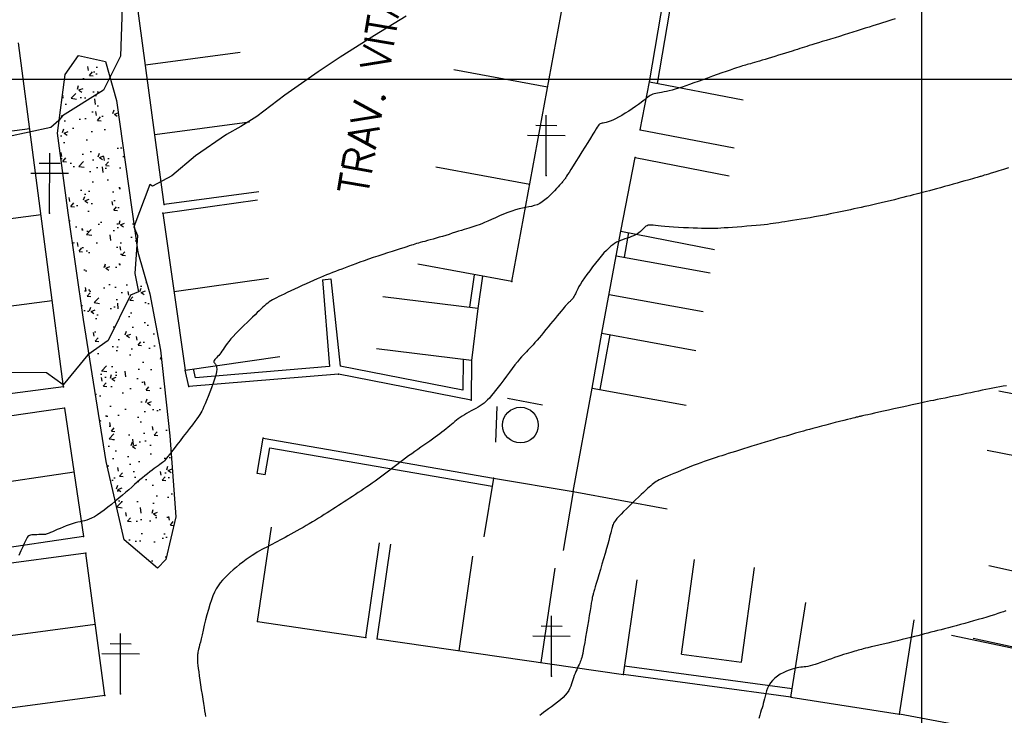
# Model space of a CAD drawing. Header units: millimetres. Extents: x 196436 to 199900, y 8705373 to 8708636.
# Tile 94 of 238: x 197724 to 197807, y 8706547 to 8706605. Entities that reach past the tile are written whole.
import ezdxf
from ezdxf.enums import TextEntityAlignment as Align

# ---------------------------------------------------------------- set-up
doc = ezdxf.new("R2010")
doc.units = ezdxf.units.MM
doc.header["$LTSCALE"] = 5
for name, color, linetype in [('$CURVAS1', 30, 'Continuous'), ('$CURVAS2', 40, 'Continuous'), ('CASA', 6, 'Continuous'), ('MALHA', 9, 'Continuous'), ('MURO', 9, 'Continuous'), ('PL', 23, 'Continuous'), ('POSTE', 3, 'Continuous'), ('ROCHA', 9, 'Continuous'), ('TXT_NRUA', 3, 'Continuous')]:
    doc.layers.add(name, color=color, linetype=linetype)
doc.styles.add('GEOSIS', font='ROMANS.SHX')

# ---------------------------------------------------------------- blocks, each defined once
blk = doc.blocks.new('A$C324D1BEE')
at = {"layer": 'CASA'}
for points in [[(8.774, 4.991), (0.902, 6.413)], [(7.872, 0), (8.774, 4.991)], [(7.872, 0), (0, 1.423)]]:
    blk.add_lwpolyline(points, dxfattribs=at)
blk = doc.blocks.new('C')
at = {"layer": 'CASA'}
blk.add_lwpolyline([(0, 0), (0, 8)], dxfattribs=at)
blk = doc.blocks.new('A$C6160071F')
at = {"layer": 'CASA', "rotation": 179.1179489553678}
blk.add_blockref('A$C324D1BEE', (8.85, 6.399), dxfattribs=at)
blk = doc.blocks.new('PL')
at = {"layer": 'PL'}
blk.add_line((2.006, 1.493), (2.006, -1.493), dxfattribs=at)
blk.add_circle((0, 0), 1.495, dxfattribs=at)

msp = doc.modelspace()

# ---------------------------------------------------------------- hatches: boundary and pattern name
at = {"layer": 'ROCHA'}
h = msp.add_hatch(dxfattribs=at)
h.set_pattern_fill('AR-CONC', color=256, scale=0.5, angle=-0.251, style=0)
h.set_pattern_definition([(49.74900448, (-38097.4676, 993.7532), (3.5848920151, -0.3294681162), [0.375, -4.125]), (354.74900448, (-38097.4676, 993.7532), (-0.6772744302, 3.76396371), [0.3, -3.3]), (100.20040448, (-38097.1688, 993.7258), (2.9076202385, 3.434493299), [0.31870095, -3.50571056]), (45.93320448, (-38097.463, 994.753), (5.3325286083, -0.8509633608), [0.5625, -6.1875]), (96.38460448, (-38097.019, 994.6823), (4.6946052, 4.850070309), [0.47805144, -5.258565]), (350.93320448, (-38097.463, 994.753), (4.694601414, 4.850073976), [0.45, -4.95]), (20.74900448, (-38096.9643, 994.501), (2.9756878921, -2.0261494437), [0.375, -4.125]), (325.74900448, (-38096.9643, 994.501), (1.2324482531, 3.6203859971), [0.3, -3.3]), (71.20040448, (-38096.7163, 994.332), (4.2081373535, 1.5942332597), [0.31870095, -3.50571056]), (37.24900448, (-38097.4676, 993.7532), (0.06809020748, 1.66418695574), [0, -3.26, 0, -3.35, 0, -3.3125]), (7.24900448, (-38097.4676, 993.7532), (1.32397403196, 1.96627751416), [0, -1.91, 0, -3.185, 0, -1.2625]), (327.24900448, (-38098.5826, 993.7581), (2.66859254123, -0.12446581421), [0, -1.25, 0, -3.9, 0, -5.175]), (317.24900448, (-38099.0825, 993.7603), (2.91809550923, 0.4877463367), [0, -1.625, 0, -2.59, 0, -3.675])])
h.paths.add_polyline_path([(197736.024, 8706559.063), (197733.233, 8706561.446), (197731.724, 8706568.006), (197729.829, 8706579.892), (197728.536, 8706588.806), (197727.643, 8706595.466), (197728.279, 8706600.378), (197729.401, 8706601.99), (197731.666, 8706601.489), (197732.574, 8706598.209), (197734.363, 8706585.504), (197735.372, 8706582.018), (197736.274, 8706577.304), (197737.062, 8706570.132), (197737.545, 8706563.372), (197736.709, 8706559.792)])

# ---------------------------------------------------------------- linework, layer by layer
at = {"layer": '$CURVAS1'}
msp.add_polyline3d([(197807.121, 8706574.339, 700), (197806.833, 8706574.292, 700), (197806.548, 8706574.243, 700), (197806.263, 8706574.192, 700), (197805.976, 8706574.138, 700), (197805.685, 8706574.081, 700), (197805.388, 8706574.02, 700), (197805.085, 8706573.957, 700), (197804.774, 8706573.891, 700), (197804.453, 8706573.822, 700), (197804.122, 8706573.752, 700), (197803.778, 8706573.679, 700), (197803.422, 8706573.605, 700), (197803.058, 8706573.53, 700), (197802.69, 8706573.455, 700), (197802.326, 8706573.381, 700), (197801.971, 8706573.309, 700), (197801.629, 8706573.24, 700), (197801.306, 8706573.175, 700), (197801.009, 8706573.114, 700), (197800.739, 8706573.059, 700), (197800.49, 8706573.007, 700), (197800.252, 8706572.957, 700), (197800.016, 8706572.906, 700), (197799.77, 8706572.853, 700), (197799.506, 8706572.795, 700), (197799.214, 8706572.731, 700), (197798.884, 8706572.658, 700), (197798.51, 8706572.576, 700), (197798.102, 8706572.486, 700), (197797.675, 8706572.392, 700), (197797.243, 8706572.297, 700), (197796.819, 8706572.203, 700), (197796.419, 8706572.115, 700), (197796.056, 8706572.035, 700), (197795.744, 8706571.967, 700), (197795.495, 8706571.912, 700), (197795.301, 8706571.869, 700), (197795.156, 8706571.837, 700), (197795.049, 8706571.813, 700), (197794.971, 8706571.796, 700), (197794.915, 8706571.784, 700), (197794.87, 8706571.774, 700), (197794.827, 8706571.764, 700), (197794.779, 8706571.753, 700), (197794.719, 8706571.738, 700), (197794.642, 8706571.719, 700), (197794.54, 8706571.695, 700), (197794.41, 8706571.662, 700), (197794.245, 8706571.621, 700), (197794.039, 8706571.569, 700), (197793.787, 8706571.506, 700), (197793.486, 8706571.43, 700), (197793.144, 8706571.343, 700), (197792.774, 8706571.249, 700), (197792.387, 8706571.15, 700), (197791.996, 8706571.049, 700), (197791.611, 8706570.949, 700), (197791.244, 8706570.854, 700), (197790.908, 8706570.765, 700), (197790.611, 8706570.685, 700), (197790.346, 8706570.613, 700), (197790.106, 8706570.546, 700), (197789.88, 8706570.482, 700), (197789.659, 8706570.419, 700), (197789.435, 8706570.354, 700), (197789.199, 8706570.284, 700), (197788.94, 8706570.209, 700), (197788.653, 8706570.125, 700), (197788.34, 8706570.034, 700), (197788.004, 8706569.936, 700), (197787.653, 8706569.833, 700), (197787.288, 8706569.725, 700), (197786.917, 8706569.615, 700), (197786.542, 8706569.502, 700), (197786.169, 8706569.389, 700), (197785.802, 8706569.276, 700), (197785.443, 8706569.164, 700), (197785.094, 8706569.055, 700), (197784.755, 8706568.947, 700), (197784.429, 8706568.844, 700), (197784.118, 8706568.745, 700), (197783.821, 8706568.651, 700), (197783.542, 8706568.563, 700), (197783.281, 8706568.481, 700), (197783.032, 8706568.404, 700), (197782.792, 8706568.329, 700), (197782.553, 8706568.253, 700), (197782.311, 8706568.173, 700), (197782.061, 8706568.088, 700), (197781.796, 8706567.994, 700), (197781.512, 8706567.89, 700), (197781.204, 8706567.773, 700), (197780.879, 8706567.646, 700), (197780.544, 8706567.513, 700), (197780.206, 8706567.376, 700), (197779.872, 8706567.24, 700), (197779.551, 8706567.108, 700), (197779.249, 8706566.983, 700), (197778.975, 8706566.869, 700), (197778.733, 8706566.767, 700), (197778.521, 8706566.678, 700), (197778.336, 8706566.597, 700), (197778.174, 8706566.523, 700), (197778.029, 8706566.453, 700), (197777.899, 8706566.384, 700), (197777.779, 8706566.313, 700), (197777.666, 8706566.239, 700), (197777.554, 8706566.158, 700), (197777.44, 8706566.068, 700), (197777.322, 8706565.967, 700), (197777.194, 8706565.853, 700), (197777.054, 8706565.724, 700), (197776.898, 8706565.577, 700), (197776.722, 8706565.41, 700), (197776.523, 8706565.22, 700), (197776.298, 8706565.008, 700), (197776.055, 8706564.778, 700), (197775.8, 8706564.536, 700), (197775.543, 8706564.29, 700), (197775.291, 8706564.045, 700), (197775.053, 8706563.809, 700), (197774.835, 8706563.588, 700), (197774.648, 8706563.389, 700), (197774.495, 8706563.215, 700), (197774.376, 8706563.066, 700), (197774.285, 8706562.938, 700), (197774.217, 8706562.826, 700), (197774.168, 8706562.727, 700), (197774.133, 8706562.637, 700), (197774.107, 8706562.552, 700), (197774.086, 8706562.468, 700), (197774.065, 8706562.381, 700), (197774.042, 8706562.284, 700), (197774.013, 8706562.17, 700), (197773.978, 8706562.031, 700), (197773.933, 8706561.86, 700), (197773.877, 8706561.65, 700), (197773.806, 8706561.393, 700), (197773.719, 8706561.082, 700), (197773.614, 8706560.713, 700), (197773.495, 8706560.299, 700), (197773.367, 8706559.856, 700), (197773.235, 8706559.401, 700), (197773.103, 8706558.949, 700), (197772.977, 8706558.517, 700), (197772.861, 8706558.121, 700), (197772.761, 8706557.777, 700), (197772.679, 8706557.498, 700), (197772.615, 8706557.279, 700), (197772.567, 8706557.113, 700), (197772.531, 8706556.991, 700), (197772.506, 8706556.905, 700), (197772.488, 8706556.847, 700), (197772.477, 8706556.809, 700), (197772.469, 8706556.783, 700), (197772.462, 8706556.76, 700), (197772.454, 8706556.73, 700), (197772.444, 8706556.684, 700), (197772.43, 8706556.612, 700), (197772.41, 8706556.504, 700), (197772.383, 8706556.35, 700), (197772.347, 8706556.14, 700), (197772.301, 8706555.864, 700), (197772.243, 8706555.517, 700), (197772.176, 8706555.112, 700), (197772.102, 8706554.668, 700), (197772.025, 8706554.202, 700), (197771.946, 8706553.733, 700), (197771.869, 8706553.279, 700), (197771.797, 8706552.858, 700), (197771.731, 8706552.488, 700), (197771.676, 8706552.183, 700), (197771.627, 8706551.937, 700), (197771.585, 8706551.74, 700), (197771.546, 8706551.581, 700), (197771.507, 8706551.449, 700), (197771.468, 8706551.335, 700), (197771.425, 8706551.229, 700), (197771.376, 8706551.119, 700), (197771.32, 8706550.997, 700), (197771.258, 8706550.863, 700), (197771.192, 8706550.719, 700), (197771.123, 8706550.566, 700), (197771.054, 8706550.406, 700), (197770.986, 8706550.24, 700), (197770.922, 8706550.07, 700), (197770.862, 8706549.897, 700), (197770.809, 8706549.724, 700), (197770.756, 8706549.549, 700), (197770.7, 8706549.372, 700), (197770.634, 8706549.193, 700), (197770.554, 8706549.011, 700), (197770.453, 8706548.826, 700), (197770.326, 8706548.637, 700), (197770.168, 8706548.443, 700), (197769.976, 8706548.244, 700), (197769.756, 8706548.044, 700), (197769.517, 8706547.845, 700), (197769.267, 8706547.65, 700), (197769.016, 8706547.463, 700), (197768.773, 8706547.287, 700), (197768.546, 8706547.124, 700), (197768.343, 8706546.979, 700), (197768.173, 8706546.853, 700), (197768.031, 8706546.744, 700)], dxfattribs=at)
at = {"layer": '$CURVAS2'}
for points in [[(197733.053, 8706606.032, 696), (197732.918, 8706601.918, 696), (197731.498, 8706599.089, 696), (197728.068, 8706596.939, 696), (197727.769, 8706596.541, 696), (197727.077, 8706595.964, 696), (197723.463, 8706595.16, 696)], [(197756.832, 8706605.261, 697), (197754.186, 8706603.653, 697), (197751.327, 8706601.837, 697), (197750.396, 8706601.23, 697), (197749.476, 8706600.624, 697), (197746.683, 8706598.649, 697), (197744.34, 8706596.868, 697), (197742.988, 8706596.032, 697), (197741.805, 8706595.361, 697), (197739.212, 8706593.579, 697), (197737.219, 8706591.899, 697), (197735.596, 8706591.046, 697), (197735.384, 8706591.173, 697), (197734.038, 8706587.632, 697), (197734.357, 8706586.912, 697), (197734.106, 8706583.726, 697), (197734.425, 8706582.21, 697), (197733.744, 8706581.914, 697), (197731.883, 8706578.134, 697), (197730.189, 8706576.93, 697), (197728.109, 8706574.409, 697), (197726.719, 8706575.429, 697), (197723.233, 8706575.447, 697)], [(197797.787, 8706605.044, 698), (197797.513, 8706604.959, 698), (197797.252, 8706604.878, 698), (197796.997, 8706604.799, 698), (197796.742, 8706604.719, 698), (197796.478, 8706604.636, 698), (197796.201, 8706604.548, 698), (197795.911, 8706604.455, 698), (197795.606, 8706604.357, 698), (197795.288, 8706604.254, 698), (197794.958, 8706604.148, 698), (197794.615, 8706604.039, 698), (197794.26, 8706603.927, 698), (197793.894, 8706603.813, 698), (197793.518, 8706603.697, 698), (197793.138, 8706603.581, 698), (197792.757, 8706603.465, 698), (197792.384, 8706603.353, 698), (197792.023, 8706603.244, 698), (197791.681, 8706603.14, 698), (197791.363, 8706603.044, 698), (197791.076, 8706602.956, 698), (197790.822, 8706602.877, 698), (197790.596, 8706602.806, 698), (197790.391, 8706602.74, 698), (197790.199, 8706602.678, 698), (197790.011, 8706602.617, 698), (197789.821, 8706602.555, 698), (197789.619, 8706602.491, 698), (197789.399, 8706602.421, 698), (197789.155, 8706602.344, 698), (197788.89, 8706602.262, 698), (197788.609, 8706602.176, 698), (197788.318, 8706602.087, 698), (197788.021, 8706601.996, 698), (197787.726, 8706601.907, 698), (197787.436, 8706601.819, 698), (197787.157, 8706601.735, 698), (197786.894, 8706601.655, 698), (197786.648, 8706601.581, 698), (197786.418, 8706601.512, 698), (197786.205, 8706601.448, 698), (197786.009, 8706601.39, 698), (197785.83, 8706601.337, 698), (197785.667, 8706601.29, 698), (197785.521, 8706601.249, 698), (197785.39, 8706601.213, 698), (197785.268, 8706601.18, 698), (197785.147, 8706601.146, 698), (197785.017, 8706601.109, 698), (197784.871, 8706601.066, 698), (197784.701, 8706601.013, 698), (197784.499, 8706600.946, 698), (197784.255, 8706600.864, 698), (197783.966, 8706600.763, 698), (197783.636, 8706600.647, 698), (197783.274, 8706600.518, 698), (197782.89, 8706600.381, 698), (197782.491, 8706600.238, 698), (197782.088, 8706600.093, 698), (197781.687, 8706599.949, 698), (197781.299, 8706599.81, 698), (197780.93, 8706599.679, 698), (197780.582, 8706599.557, 698), (197780.252, 8706599.443, 698), (197779.942, 8706599.339, 698), (197779.649, 8706599.245, 698), (197779.374, 8706599.16, 698), (197779.116, 8706599.087, 698), (197778.874, 8706599.024, 698), (197778.647, 8706598.971, 698), (197778.435, 8706598.928, 698), (197778.238, 8706598.891, 698), (197778.057, 8706598.859, 698), (197777.891, 8706598.829, 698), (197777.741, 8706598.799, 698), (197777.606, 8706598.767, 698), (197777.486, 8706598.73, 698), (197777.38, 8706598.686, 698), (197777.284, 8706598.633, 698), (197777.189, 8706598.571, 698), (197777.09, 8706598.495, 698), (197776.979, 8706598.406, 698), (197776.85, 8706598.301, 698), (197776.697, 8706598.179, 698), (197776.512, 8706598.036, 698), (197776.291, 8706597.874, 698), (197776.04, 8706597.697, 698), (197775.768, 8706597.512, 698), (197775.482, 8706597.324, 698), (197775.192, 8706597.14, 698), (197774.904, 8706596.966, 698), (197774.627, 8706596.809, 698), (197774.37, 8706596.675, 698), (197774.139, 8706596.568, 698), (197773.934, 8706596.486, 698), (197773.753, 8706596.426, 698), (197773.596, 8706596.381, 698), (197773.46, 8706596.35, 698), (197773.344, 8706596.327, 698), (197773.247, 8706596.309, 698), (197773.166, 8706596.29, 698), (197773.1, 8706596.268, 698), (197773.043, 8706596.234, 698), (197772.986, 8706596.181, 698), (197772.924, 8706596.102, 698), (197772.849, 8706595.991, 698), (197772.754, 8706595.838, 698), (197772.632, 8706595.637, 698), (197772.476, 8706595.381, 698), (197772.282, 8706595.067, 698), (197772.057, 8706594.705, 698), (197771.811, 8706594.313, 698), (197771.556, 8706593.905, 698), (197771.301, 8706593.499, 698), (197771.056, 8706593.109, 698), (197770.831, 8706592.753, 698), (197770.638, 8706592.445, 698), (197770.484, 8706592.198, 698), (197770.365, 8706592.007, 698), (197770.276, 8706591.864, 698), (197770.211, 8706591.76, 698), (197770.166, 8706591.688, 698), (197770.133, 8706591.638, 698), (197770.108, 8706591.603, 698), (197770.085, 8706591.573, 698), (197770.058, 8706591.542, 698), (197770.026, 8706591.505, 698), (197769.984, 8706591.46, 698), (197769.932, 8706591.403, 698), (197769.866, 8706591.331, 698), (197769.785, 8706591.241, 698), (197769.685, 8706591.13, 698), (197769.564, 8706590.995, 698), (197769.421, 8706590.835, 698), (197769.258, 8706590.656, 698), (197769.078, 8706590.465, 698), (197768.884, 8706590.269, 698), (197768.678, 8706590.077, 698), (197768.464, 8706589.896, 698), (197768.244, 8706589.733, 698), (197768.022, 8706589.596, 698), (197767.8, 8706589.491, 698), (197767.574, 8706589.412, 698), (197767.344, 8706589.351, 698), (197767.104, 8706589.301, 698), (197766.854, 8706589.255, 698), (197766.59, 8706589.205, 698), (197766.308, 8706589.144, 698), (197766.006, 8706589.063, 698), (197765.684, 8706588.958, 698), (197765.345, 8706588.833, 698), (197764.999, 8706588.693, 698), (197764.652, 8706588.545, 698), (197764.312, 8706588.395, 698), (197763.987, 8706588.249, 698), (197763.683, 8706588.112, 698), (197763.409, 8706587.991, 698), (197763.169, 8706587.891, 698), (197762.959, 8706587.808, 698), (197762.77, 8706587.74, 698), (197762.597, 8706587.682, 698), (197762.431, 8706587.631, 698), (197762.264, 8706587.582, 698), (197762.091, 8706587.531, 698), (197761.902, 8706587.475, 698), (197761.694, 8706587.411, 698), (197761.466, 8706587.34, 698), (197761.223, 8706587.262, 698), (197760.967, 8706587.18, 698), (197760.702, 8706587.095, 698), (197760.432, 8706587.009, 698), (197760.158, 8706586.923, 698), (197759.886, 8706586.84, 698), (197759.617, 8706586.76, 698), (197759.353, 8706586.685, 698), (197759.099, 8706586.613, 698), (197758.854, 8706586.545, 698), (197758.623, 8706586.482, 698), (197758.406, 8706586.423, 698), (197758.207, 8706586.368, 698), (197758.027, 8706586.318, 698), (197757.868, 8706586.273, 698), (197757.721, 8706586.23, 698), (197757.579, 8706586.187, 698), (197757.433, 8706586.141, 698), (197757.275, 8706586.091, 698), (197757.095, 8706586.033, 698), (197756.886, 8706585.966, 698), (197756.639, 8706585.887, 698), (197756.347, 8706585.794, 698), (197756.018, 8706585.689, 698), (197755.658, 8706585.574, 698), (197755.275, 8706585.452, 698), (197754.88, 8706585.324, 698), (197754.478, 8706585.192, 698), (197754.08, 8706585.06, 698), (197753.693, 8706584.928, 698), (197753.323, 8706584.8, 698), (197752.972, 8706584.675, 698), (197752.638, 8706584.553, 698), (197752.319, 8706584.435, 698), (197752.015, 8706584.321, 698), (197751.725, 8706584.21, 698), (197751.447, 8706584.103, 698), (197751.18, 8706584, 698), (197750.922, 8706583.901, 698), (197750.671, 8706583.803, 698), (197750.423, 8706583.706, 698), (197750.173, 8706583.607, 698), (197749.919, 8706583.504, 698), (197749.657, 8706583.395, 698), (197749.382, 8706583.279, 698), (197749.093, 8706583.153, 698), (197748.785, 8706583.017, 698), (197748.465, 8706582.872, 698), (197748.138, 8706582.722, 698), (197747.811, 8706582.571, 698), (197747.489, 8706582.421, 698), (197747.18, 8706582.276, 698), (197746.888, 8706582.138, 698), (197746.621, 8706582.012, 698), (197746.383, 8706581.899, 698), (197746.172, 8706581.797, 698), (197745.984, 8706581.704, 698), (197745.815, 8706581.616, 698), (197745.661, 8706581.531, 698), (197745.518, 8706581.444, 698), (197745.382, 8706581.355, 698), (197745.25, 8706581.258, 698), (197745.118, 8706581.153, 698), (197744.983, 8706581.037, 698), (197744.843, 8706580.91, 698), (197744.696, 8706580.771, 698), (197744.538, 8706580.619, 698), (197744.368, 8706580.453, 698), (197744.184, 8706580.272, 698), (197743.982, 8706580.076, 698), (197743.763, 8706579.864, 698), (197743.529, 8706579.64, 698), (197743.288, 8706579.407, 698), (197743.045, 8706579.17, 698), (197742.806, 8706578.931, 698), (197742.575, 8706578.696, 698), (197742.36, 8706578.468, 698), (197742.166, 8706578.25, 698), (197741.997, 8706578.047, 698), (197741.851, 8706577.858, 698), (197741.724, 8706577.682, 698), (197741.612, 8706577.519, 698), (197741.512, 8706577.368, 698), (197741.419, 8706577.229, 698), (197741.329, 8706577.1, 698), (197741.239, 8706576.981, 698), (197741.147, 8706576.872, 698), (197741.054, 8706576.771, 698), (197740.965, 8706576.68, 698), (197740.885, 8706576.597, 698), (197740.816, 8706576.523, 698), (197740.764, 8706576.456, 698), (197740.732, 8706576.398, 698), (197740.725, 8706576.347, 698), (197740.744, 8706576.302, 698), (197740.782, 8706576.256, 698), (197740.832, 8706576.201, 698), (197740.885, 8706576.128, 698), (197740.931, 8706576.03, 698), (197740.964, 8706575.898, 698), (197740.973, 8706575.724, 698), (197740.951, 8706575.5, 698), (197740.891, 8706575.221, 698), (197740.799, 8706574.897, 698), (197740.683, 8706574.544, 698), (197740.55, 8706574.174, 698), (197740.408, 8706573.803, 698), (197740.264, 8706573.445, 698), (197740.128, 8706573.114, 698), (197740.005, 8706572.824, 698), (197739.903, 8706572.585, 698), (197739.814, 8706572.388, 698), (197739.732, 8706572.219, 698), (197739.649, 8706572.066, 698), (197739.556, 8706571.915, 698), (197739.445, 8706571.753, 698), (197739.31, 8706571.566, 698), (197739.141, 8706571.342, 698), (197738.935, 8706571.07, 698), (197738.697, 8706570.76, 698), (197738.439, 8706570.425, 698), (197738.171, 8706570.076, 698), (197737.903, 8706569.728, 698), (197737.645, 8706569.393, 698), (197737.407, 8706569.084, 698), (197737.2, 8706568.813, 698), (197737.031, 8706568.591, 698), (197736.896, 8706568.412, 698), (197736.785, 8706568.269, 698), (197736.692, 8706568.154, 698), (197736.608, 8706568.06, 698), (197736.527, 8706567.978, 698), (197736.439, 8706567.9, 698), (197736.338, 8706567.82, 698), (197736.216, 8706567.73, 698), (197736.076, 8706567.629, 698), (197735.919, 8706567.517, 698), (197735.747, 8706567.396, 698), (197735.564, 8706567.264, 698), (197735.37, 8706567.122, 698), (197735.169, 8706566.97, 698), (197734.964, 8706566.808, 698), (197734.755, 8706566.638, 698), (197734.542, 8706566.457, 698), (197734.323, 8706566.267, 698), (197734.095, 8706566.067, 698), (197733.859, 8706565.857, 698), (197733.611, 8706565.637, 698), (197733.349, 8706565.407, 698), (197733.073, 8706565.166, 698), (197732.781, 8706564.916, 698), (197732.479, 8706564.661, 698), (197732.17, 8706564.407, 698), (197731.861, 8706564.161, 698), (197731.557, 8706563.928, 698), (197731.264, 8706563.715, 698), (197730.987, 8706563.526, 698), (197730.732, 8706563.37, 698), (197730.501, 8706563.248, 698), (197730.291, 8706563.157, 698), (197730.096, 8706563.089, 698), (197729.909, 8706563.037, 698), (197729.724, 8706562.995, 698), (197729.534, 8706562.955, 698), (197729.334, 8706562.91, 698), (197729.117, 8706562.854, 698), (197728.88, 8706562.781, 698), (197728.627, 8706562.694, 698), (197728.367, 8706562.597, 698), (197728.106, 8706562.495, 698), (197727.853, 8706562.391, 698), (197727.615, 8706562.291, 698), (197727.4, 8706562.197, 698), (197727.215, 8706562.116, 698), (197727.066, 8706562.05, 698), (197726.947, 8706561.998, 698), (197726.852, 8706561.958, 698), (197726.771, 8706561.929, 698), (197726.699, 8706561.908, 698), (197726.627, 8706561.895, 698), (197726.548, 8706561.887, 698), (197726.454, 8706561.882, 698), (197726.339, 8706561.878, 698), (197726.208, 8706561.875, 698), (197726.067, 8706561.872, 698), (197725.92, 8706561.868, 698), (197725.773, 8706561.863, 698), (197725.633, 8706561.854, 698), (197725.505, 8706561.843, 698), (197725.395, 8706561.827, 698), (197725.307, 8706561.805, 698), (197725.234, 8706561.77, 698), (197725.171, 8706561.714, 698), (197725.11, 8706561.63, 698), (197725.043, 8706561.51, 698), (197724.964, 8706561.347, 698), (197724.864, 8706561.131, 698), (197724.738, 8706560.856, 698), (197724.58, 8706560.518, 698), (197724.395, 8706560.128, 698)], [(197807.273, 8706592.57, 699), (197806.868, 8706592.445, 699), (197806.487, 8706592.328, 699), (197806.142, 8706592.222, 699), (197805.844, 8706592.13, 699), (197805.601, 8706592.055, 699), (197805.408, 8706591.996, 699), (197805.257, 8706591.949, 699), (197805.139, 8706591.913, 699), (197805.046, 8706591.885, 699), (197804.969, 8706591.861, 699), (197804.9, 8706591.841, 699), (197804.83, 8706591.821, 699), (197804.752, 8706591.799, 699), (197804.66, 8706591.773, 699), (197804.552, 8706591.743, 699), (197804.422, 8706591.707, 699), (197804.267, 8706591.663, 699), (197804.083, 8706591.612, 699), (197803.867, 8706591.55, 699), (197803.613, 8706591.478, 699), (197803.321, 8706591.395, 699), (197802.998, 8706591.303, 699), (197802.653, 8706591.204, 699), (197802.296, 8706591.102, 699), (197801.937, 8706591, 699), (197801.586, 8706590.901, 699), (197801.252, 8706590.808, 699), (197800.944, 8706590.723, 699), (197800.67, 8706590.649, 699), (197800.424, 8706590.584, 699), (197800.197, 8706590.525, 699), (197799.98, 8706590.47, 699), (197799.765, 8706590.417, 699), (197799.543, 8706590.362, 699), (197799.305, 8706590.303, 699), (197799.042, 8706590.238, 699), (197798.749, 8706590.165, 699), (197798.429, 8706590.084, 699), (197798.087, 8706589.998, 699), (197797.729, 8706589.908, 699), (197797.362, 8706589.817, 699), (197796.991, 8706589.726, 699), (197796.622, 8706589.637, 699), (197796.261, 8706589.552, 699), (197795.913, 8706589.472, 699), (197795.578, 8706589.397, 699), (197795.254, 8706589.327, 699), (197794.94, 8706589.259, 699), (197794.635, 8706589.195, 699), (197794.338, 8706589.133, 699), (197794.048, 8706589.073, 699), (197793.763, 8706589.013, 699), (197793.483, 8706588.953, 699), (197793.203, 8706588.893, 699), (197792.922, 8706588.833, 699), (197792.636, 8706588.773, 699), (197792.343, 8706588.713, 699), (197792.038, 8706588.652, 699), (197791.72, 8706588.591, 699), (197791.384, 8706588.528, 699), (197791.031, 8706588.466, 699), (197790.664, 8706588.403, 699), (197790.291, 8706588.341, 699), (197789.918, 8706588.28, 699), (197789.552, 8706588.222, 699), (197789.199, 8706588.166, 699), (197788.867, 8706588.113, 699), (197788.563, 8706588.064, 699), (197788.289, 8706588.02, 699), (197788.04, 8706587.98, 699), (197787.805, 8706587.944, 699), (197787.574, 8706587.909, 699), (197787.339, 8706587.877, 699), (197787.088, 8706587.845, 699), (197786.814, 8706587.814, 699), (197786.504, 8706587.782, 699), (197786.155, 8706587.749, 699), (197785.773, 8706587.716, 699), (197785.371, 8706587.682, 699), (197784.961, 8706587.65, 699), (197784.554, 8706587.619, 699), (197784.162, 8706587.59, 699), (197783.798, 8706587.564, 699), (197783.473, 8706587.541, 699), (197783.194, 8706587.523, 699), (197782.954, 8706587.509, 699), (197782.739, 8706587.498, 699), (197782.536, 8706587.492, 699), (197782.332, 8706587.489, 699), (197782.114, 8706587.49, 699), (197781.87, 8706587.495, 699), (197781.585, 8706587.503, 699), (197781.253, 8706587.514, 699), (197780.88, 8706587.528, 699), (197780.48, 8706587.545, 699), (197780.065, 8706587.565, 699), (197779.648, 8706587.588, 699), (197779.241, 8706587.612, 699), (197778.857, 8706587.639, 699), (197778.508, 8706587.669, 699), (197778.204, 8706587.699, 699), (197777.944, 8706587.729, 699), (197777.722, 8706587.755, 699), (197777.534, 8706587.774, 699), (197777.373, 8706587.784, 699), (197777.237, 8706587.783, 699), (197777.119, 8706587.766, 699), (197777.015, 8706587.733, 699), (197776.92, 8706587.68, 699), (197776.83, 8706587.61, 699), (197776.742, 8706587.528, 699), (197776.652, 8706587.436, 699), (197776.557, 8706587.339, 699), (197776.454, 8706587.24, 699), (197776.338, 8706587.142, 699), (197776.207, 8706587.05, 699), (197776.057, 8706586.966, 699), (197775.892, 8706586.89, 699), (197775.716, 8706586.819, 699), (197775.531, 8706586.752, 699), (197775.343, 8706586.688, 699), (197775.154, 8706586.624, 699), (197774.968, 8706586.56, 699), (197774.79, 8706586.493, 699), (197774.621, 8706586.422, 699), (197774.459, 8706586.342, 699), (197774.3, 8706586.249, 699), (197774.14, 8706586.14, 699), (197773.975, 8706586.009, 699), (197773.801, 8706585.853, 699), (197773.613, 8706585.667, 699), (197773.408, 8706585.447, 699), (197773.184, 8706585.191, 699), (197772.945, 8706584.905, 699), (197772.699, 8706584.6, 699), (197772.452, 8706584.283, 699), (197772.21, 8706583.964, 699), (197771.981, 8706583.651, 699), (197771.771, 8706583.355, 699), (197771.588, 8706583.083, 699), (197771.435, 8706582.843, 699), (197771.311, 8706582.633, 699), (197771.211, 8706582.451, 699), (197771.13, 8706582.293, 699), (197771.065, 8706582.156, 699), (197771.01, 8706582.037, 699), (197770.961, 8706581.933, 699), (197770.914, 8706581.84, 699), (197770.866, 8706581.756, 699), (197770.815, 8706581.68, 699), (197770.764, 8706581.611, 699), (197770.712, 8706581.549, 699), (197770.662, 8706581.494, 699), (197770.613, 8706581.445, 699), (197770.567, 8706581.401, 699), (197770.524, 8706581.362, 699), (197770.486, 8706581.327, 699), (197770.448, 8706581.293, 699), (197770.409, 8706581.255, 699), (197770.364, 8706581.21, 699), (197770.311, 8706581.153, 699), (197770.246, 8706581.081, 699), (197770.166, 8706580.99, 699), (197770.068, 8706580.875, 699), (197769.949, 8706580.734, 699), (197769.812, 8706580.569, 699), (197769.659, 8706580.383, 699), (197769.492, 8706580.181, 699), (197769.315, 8706579.964, 699), (197769.129, 8706579.738, 699), (197768.938, 8706579.505, 699), (197768.743, 8706579.269, 699), (197768.549, 8706579.033, 699), (197768.355, 8706578.8, 699), (197768.165, 8706578.572, 699), (197767.979, 8706578.351, 699), (197767.799, 8706578.141, 699), (197767.627, 8706577.943, 699), (197767.465, 8706577.76, 699), (197767.314, 8706577.594, 699), (197767.174, 8706577.447, 699), (197767.042, 8706577.312, 699), (197766.914, 8706577.182, 699), (197766.784, 8706577.048, 699), (197766.648, 8706576.905, 699), (197766.502, 8706576.743, 699), (197766.34, 8706576.555, 699), (197766.159, 8706576.334, 699), (197765.955, 8706576.075, 699), (197765.732, 8706575.785, 699), (197765.496, 8706575.473, 699), (197765.253, 8706575.149, 699), (197765.009, 8706574.823, 699), (197764.77, 8706574.505, 699), (197764.542, 8706574.204, 699), (197764.331, 8706573.931, 699), (197764.14, 8706573.691, 699), (197763.967, 8706573.484, 699), (197763.808, 8706573.305, 699), (197763.657, 8706573.148, 699), (197763.511, 8706573.01, 699), (197763.364, 8706572.886, 699), (197763.211, 8706572.772, 699), (197763.05, 8706572.662, 699), (197762.875, 8706572.553, 699), (197762.689, 8706572.444, 699), (197762.496, 8706572.335, 699), (197762.298, 8706572.225, 699), (197762.1, 8706572.116, 699), (197761.905, 8706572.006, 699), (197761.715, 8706571.895, 699), (197761.536, 8706571.784, 699), (197761.368, 8706571.672, 699), (197761.21, 8706571.559, 699), (197761.06, 8706571.445, 699), (197760.915, 8706571.329, 699), (197760.773, 8706571.211, 699), (197760.631, 8706571.091, 699), (197760.486, 8706570.969, 699), (197760.336, 8706570.845, 699), (197760.178, 8706570.718, 699), (197760.012, 8706570.587, 699), (197759.838, 8706570.453, 699), (197759.654, 8706570.315, 699), (197759.46, 8706570.172, 699), (197759.257, 8706570.024, 699), (197759.043, 8706569.87, 699), (197758.817, 8706569.71, 699), (197758.581, 8706569.543, 699), (197758.335, 8706569.371, 699), (197758.082, 8706569.194, 699), (197757.825, 8706569.013, 699), (197757.565, 8706568.83, 699), (197757.305, 8706568.645, 699), (197757.047, 8706568.459, 699), (197756.793, 8706568.274, 699), (197756.546, 8706568.09, 699), (197756.304, 8706567.907, 699), (197756.067, 8706567.725, 699), (197755.834, 8706567.546, 699), (197755.604, 8706567.368, 699), (197755.375, 8706567.193, 699), (197755.148, 8706567.019, 699), (197754.92, 8706566.848, 699), (197754.692, 8706566.68, 699), (197754.463, 8706566.514, 699), (197754.232, 8706566.349, 699), (197754.001, 8706566.187, 699), (197753.769, 8706566.026, 699), (197753.535, 8706565.866, 699), (197753.301, 8706565.707, 699), (197753.066, 8706565.549, 699), (197752.829, 8706565.392, 699), (197752.592, 8706565.235, 699), (197752.355, 8706565.078, 699), (197752.117, 8706564.922, 699), (197751.879, 8706564.767, 699), (197751.641, 8706564.612, 699), (197751.404, 8706564.458, 699), (197751.167, 8706564.305, 699), (197750.932, 8706564.152, 699), (197750.696, 8706564, 699), (197750.46, 8706563.849, 699), (197750.222, 8706563.697, 699), (197749.982, 8706563.546, 699), (197749.74, 8706563.394, 699), (197749.493, 8706563.243, 699), (197749.243, 8706563.09, 699), (197748.988, 8706562.937, 699), (197748.729, 8706562.785, 699), (197748.468, 8706562.633, 699), (197748.207, 8706562.482, 699), (197747.946, 8706562.333, 699), (197747.689, 8706562.187, 699), (197747.435, 8706562.045, 699), (197747.187, 8706561.906, 699), (197746.946, 8706561.773, 699), (197746.713, 8706561.644, 699), (197746.487, 8706561.52, 699), (197746.268, 8706561.401, 699), (197746.057, 8706561.288, 699), (197745.853, 8706561.18, 699), (197745.657, 8706561.078, 699), (197745.468, 8706560.982, 699), (197745.287, 8706560.891, 699), (197745.11, 8706560.803, 699), (197744.934, 8706560.714, 699), (197744.755, 8706560.62, 699), (197744.57, 8706560.518, 699), (197744.375, 8706560.405, 699), (197744.167, 8706560.277, 699), (197743.942, 8706560.131, 699), (197743.698, 8706559.964, 699), (197743.44, 8706559.779, 699), (197743.171, 8706559.58, 699), (197742.898, 8706559.369, 699), (197742.626, 8706559.15, 699), (197742.36, 8706558.928, 699), (197742.104, 8706558.705, 699), (197741.866, 8706558.485, 699), (197741.647, 8706558.27, 699), (197741.448, 8706558.055, 699), (197741.266, 8706557.833, 699), (197741.099, 8706557.6, 699), (197740.944, 8706557.348, 699), (197740.799, 8706557.071, 699), (197740.661, 8706556.762, 699), (197740.529, 8706556.416, 699), (197740.401, 8706556.029, 699), (197740.276, 8706555.611, 699), (197740.156, 8706555.174, 699), (197740.043, 8706554.732, 699), (197739.937, 8706554.296, 699), (197739.839, 8706553.88, 699), (197739.75, 8706553.496, 699), (197739.672, 8706553.158, 699), (197739.605, 8706552.873, 699), (197739.548, 8706552.638, 699), (197739.501, 8706552.445, 699), (197739.463, 8706552.286, 699), (197739.432, 8706552.152, 699), (197739.408, 8706552.037, 699), (197739.389, 8706551.933, 699), (197739.376, 8706551.83, 699), (197739.366, 8706551.723, 699), (197739.361, 8706551.604, 699), (197739.362, 8706551.47, 699), (197739.368, 8706551.315, 699), (197739.38, 8706551.134, 699), (197739.401, 8706550.922, 699), (197739.429, 8706550.673, 699), (197739.466, 8706550.383, 699), (197739.512, 8706550.049, 699), (197739.565, 8706549.68, 699), (197739.624, 8706549.288, 699), (197739.685, 8706548.885, 699), (197739.748, 8706548.484, 699), (197739.809, 8706548.095, 699), (197739.867, 8706547.73, 699), (197739.919, 8706547.402, 699), (197739.964, 8706547.119, 699), (197740, 8706546.875, 699), (197740.026, 8706546.661, 699)], [(197807.057, 8706555.485, 701), (197806.868, 8706555.419, 701), (197806.648, 8706555.345, 701), (197806.396, 8706555.263, 701), (197806.111, 8706555.172, 701), (197805.796, 8706555.075, 701), (197805.457, 8706554.972, 701), (197805.101, 8706554.866, 701), (197804.734, 8706554.759, 701), (197804.36, 8706554.651, 701), (197803.986, 8706554.545, 701), (197803.617, 8706554.442, 701), (197803.259, 8706554.344, 701), (197802.912, 8706554.251, 701), (197802.576, 8706554.163, 701), (197802.251, 8706554.078, 701), (197801.937, 8706553.997, 701), (197801.634, 8706553.918, 701), (197801.342, 8706553.843, 701), (197801.061, 8706553.77, 701), (197800.789, 8706553.699, 701), (197800.523, 8706553.628, 701), (197800.257, 8706553.558, 701), (197799.986, 8706553.486, 701), (197799.704, 8706553.413, 701), (197799.408, 8706553.337, 701), (197799.091, 8706553.257, 701), (197798.748, 8706553.172, 701), (197798.377, 8706553.083, 701), (197797.985, 8706552.989, 701), (197797.583, 8706552.895, 701), (197797.18, 8706552.8, 701), (197796.787, 8706552.709, 701), (197796.414, 8706552.622, 701), (197796.071, 8706552.542, 701), (197795.769, 8706552.471, 701), (197795.513, 8706552.41, 701), (197795.3, 8706552.358, 701), (197795.12, 8706552.313, 701), (197794.964, 8706552.272, 701), (197794.825, 8706552.235, 701), (197794.694, 8706552.198, 701), (197794.561, 8706552.16, 701), (197794.419, 8706552.119, 701), (197794.261, 8706552.072, 701), (197794.086, 8706552.02, 701), (197793.894, 8706551.963, 701), (197793.687, 8706551.899, 701), (197793.465, 8706551.829, 701), (197793.23, 8706551.753, 701), (197792.982, 8706551.67, 701), (197792.722, 8706551.58, 701), (197792.451, 8706551.484, 701), (197792.175, 8706551.384, 701), (197791.897, 8706551.284, 701), (197791.622, 8706551.186, 701), (197791.357, 8706551.093, 701), (197791.105, 8706551.01, 701), (197790.871, 8706550.938, 701), (197790.661, 8706550.882, 701), (197790.477, 8706550.842, 701), (197790.314, 8706550.817, 701), (197790.165, 8706550.8, 701), (197790.023, 8706550.787, 701), (197789.88, 8706550.773, 701), (197789.729, 8706550.754, 701), (197789.564, 8706550.725, 701), (197789.377, 8706550.682, 701), (197789.163, 8706550.619, 701), (197788.928, 8706550.537, 701), (197788.679, 8706550.437, 701), (197788.425, 8706550.318, 701), (197788.174, 8706550.181, 701), (197787.934, 8706550.027, 701), (197787.712, 8706549.855, 701), (197787.517, 8706549.667, 701), (197787.354, 8706549.464, 701), (197787.221, 8706549.248, 701), (197787.114, 8706549.024, 701), (197787.028, 8706548.796, 701), (197786.958, 8706548.568, 701), (197786.9, 8706548.343, 701), (197786.849, 8706548.127, 701), (197786.801, 8706547.922, 701), (197786.752, 8706547.732, 701), (197786.7, 8706547.549, 701), (197786.644, 8706547.368, 701), (197786.584, 8706547.179, 701), (197786.519, 8706546.976, 701), (197786.447, 8706546.752, 701), (197786.369, 8706546.497, 701)]]:
    msp.add_polyline3d(points, dxfattribs=at)
at = {"layer": 'CASA'}
for points in [[(197736.574, 8706589.504), (197733.45, 8706612.814)], [(197765.686, 8706583.058), (197770.19, 8706607.463)], [(197728.15, 8706574.246), (197724.39, 8706603.025)], [(197776.439, 8706595.765), (197777.206, 8706599.763)], [(197777.206, 8706599.763), (197785.063, 8706598.256)], [(197776.439, 8706595.765), (197784.296, 8706594.257)], [(197774.815, 8706587.285), (197776.03, 8706593.444)], [(197776.03, 8706593.444), (197783.879, 8706591.896)], [(197736.473, 8706588.78), (197744.394, 8706589.901)], [(197736.473, 8706588.78), (197738.33, 8706575.653)], [(197774.815, 8706587.285), (197782.664, 8706585.737)], [(197773.24, 8706578.725), (197774.423, 8706585.223)], [(197774.423, 8706585.223), (197782.294, 8706583.79)], [(197737.401, 8706582.217), (197745.322, 8706583.337)], [(197762.836, 8706580.812), (197754.895, 8706581.782)], [(197773.831, 8706581.974), (197781.702, 8706580.541)], [(197762.836, 8706580.812), (197762.303, 8706576.449)], [(197773.24, 8706578.725), (197781.11, 8706577.292)], [(197738.33, 8706575.653), (197746.251, 8706576.773)], [(197762.303, 8706576.449), (197754.362, 8706577.419)], [(197770.831, 8706565.482), (197772.412, 8706574.135)], [(197772.412, 8706574.135), (197780.282, 8706572.696)], [(197728.241, 8706572.469), (197720.326, 8706571.308)], [(197728.241, 8706572.469), (197729.818, 8706561.715)], [(197729.03, 8706567.092), (197721.114, 8706565.931)], [(197764.168, 8706566.609), (197763.334, 8706561.679)], [(197764.168, 8706566.609), (197770.831, 8706565.482)], [(197770.831, 8706565.482), (197769.997, 8706560.552)], [(197770.831, 8706565.482), (197778.7, 8706564.044)], [(197729.818, 8706561.715), (197721.902, 8706560.554)], [(197730.006, 8706560.313), (197722.076, 8706559.254)], [(197731.596, 8706548.4), (197730.006, 8706560.313)], [(197813.461, 8706557.535), (197805.647, 8706559.25)], [(197789.069, 8706548.277), (197790.311, 8706556.18)], [(197744.402, 8706554.59), (197753.468, 8706553.265)], [(197798.148, 8706546.85), (197799.39, 8706554.753)], [(197730.801, 8706554.356), (197722.871, 8706553.298)], [(197754.405, 8706553.158), (197775.031, 8706550.16)], [(197810.349, 8706551.773), (197802.522, 8706553.429)], [(197812.205, 8706551.486), (197804.316, 8706553.181)], [(197731.596, 8706548.4), (197723.666, 8706547.341)], [(197789.069, 8706548.277), (197798.148, 8706546.85)], [(197808.885, 8706544.849), (197798.148, 8706546.85)]]:
    msp.add_lwpolyline(points, dxfattribs=at)
for p in [(197777.207, 8706599.763, 697.88), (197776.44, 8706595.765, 698.2), (197776.031, 8706593.444, 698.893), (197736.575, 8706589.504, 697.208), (197736.474, 8706588.781, 697.378), (197774.816, 8706587.285, 698.904), (197774.424, 8706585.223, 699.169), (197765.687, 8706583.058, 698.464), (197773.241, 8706578.725, 699.382), (197738.331, 8706575.653, 697.914), (197728.15, 8706574.246, 697.01), (197772.413, 8706574.135, 699.706), (197728.242, 8706572.469, 697.781), (197764.169, 8706566.609, 699.295), (197770.832, 8706565.482, 699.752), (197729.819, 8706561.715, 698.048), (197730.007, 8706560.313, 698.583), (197744.402, 8706554.59, 699.389), (197753.469, 8706553.265, 699.403), (197754.406, 8706553.158, 699.722), (197775.032, 8706550.16, 700.338), (197731.597, 8706548.4, 698.838), (197789.07, 8706548.278, 701.156), (197798.148, 8706546.851, 701.253)]:
    msp.add_point(p, dxfattribs=at)
at = {"layer": 'MALHA'}
for p, q in [((197800, 8708635.599), (197800, 8705384.785)), ((197800, 8708635.599), (197800, 8705384.785)), ((196441.61, 8706600), (199000, 8706600)), ((196441.61, 8706600), (199000, 8706600))]:
    msp.add_line(p, q, dxfattribs=at)
at = {"layer": 'MURO'}
for p, q in [((197777.206, 8706599.763), (197778.913, 8706609.795)), ((197777.896, 8706599.646), (197779.486, 8706608.987)), ((197774.423, 8706585.223), (197774.815, 8706587.285)), ((197775.112, 8706585.098), (197775.502, 8706587.15)), ((197750.528, 8706583.271), (197751.322, 8706575.985)), ((197762.542, 8706583.613), (197762.144, 8706580.914)), ((197763.234, 8706583.51), (197762.836, 8706580.812)), ((197749.83, 8706583.213), (197750.432, 8706575.938)), ((197772.412, 8706574.135), (197773.24, 8706578.725)), ((197773.101, 8706574.01), (197773.928, 8706578.6)), ((197750.432, 8706575.938), (197739.19, 8706575.008)), ((197761.595, 8706573.967), (197751.322, 8706575.985)), ((197761.603, 8706576.534), (197761.595, 8706573.967)), ((197762.303, 8706576.449), (197762.292, 8706573.116)), ((197738.64, 8706574.26), (197738.33, 8706575.653)), ((197751.188, 8706575.298), (197738.64, 8706574.26)), ((197739.19, 8706575.008), (197739.025, 8706575.751)), ((197762.292, 8706573.116), (197751.188, 8706575.298)), ((197744.354, 8706567.003), (197744.867, 8706569.958)), ((197744.867, 8706569.958), (197764.168, 8706566.609)), ((197745.044, 8706566.883), (197745.437, 8706569.149)), ((197745.437, 8706569.149), (197764.048, 8706565.919)), ((197789.162, 8706548.971), (197775.124, 8706550.853)), ((197789.069, 8706548.277), (197775.031, 8706550.16))]:
    msp.add_line(p, q, dxfattribs=at)
for points in [[(197749.83, 8706583.213), (197750.528, 8706583.271)], [(197745.044, 8706566.883), (197744.354, 8706567.003)]]:
    msp.add_lwpolyline(points, dxfattribs=at)
for p in [(197751.188, 8706575.298, 698.653), (197738.641, 8706574.26, 697.79), (197762.293, 8706573.116, 698.932), (197744.868, 8706569.958, 698.585)]:
    msp.add_point(p, dxfattribs=at)
at = {"layer": 'POSTE'}
for p, q in [((197768.555, 8706591.936), (197768.577, 8706596.976)), ((197767.698, 8706596.14), (197769.448, 8706596.132)), ((197766.994, 8706595.303), (197770.144, 8706595.289)), ((197726.977, 8706588.773), (197726.999, 8706593.813)), ((197726.12, 8706592.977), (197727.87, 8706592.969)), ((197725.417, 8706592.14), (197728.567, 8706592.126)), ((197768.999, 8706550.023), (197769.021, 8706555.063)), ((197732.909, 8706548.55), (197732.931, 8706553.59)), ((197768.142, 8706554.226), (197769.892, 8706554.219)), ((197732.053, 8706552.753), (197733.803, 8706552.746)), ((197767.438, 8706553.389), (197770.588, 8706553.376)), ((197731.349, 8706551.916), (197734.499, 8706551.903))]:
    msp.add_line(p, q, dxfattribs=at)
for p in [(197768.556, 8706591.936, 697.745), (197726.978, 8706588.773, 696.281), (197769, 8706550.023, 699.776), (197732.91, 8706548.55, 698.616)]:
    msp.add_point(p, dxfattribs=at)
at = {"layer": 'ROCHA'}
msp.add_lwpolyline([(197736.024, 8706559.063), (197733.233, 8706561.446), (197731.724, 8706568.006), (197729.829, 8706579.892), (197728.536, 8706588.806), (197727.643, 8706595.466), (197728.279, 8706600.378), (197729.401, 8706601.99), (197731.666, 8706601.489), (197732.574, 8706598.209), (197734.363, 8706585.504), (197735.372, 8706582.018), (197736.274, 8706577.304), (197737.062, 8706570.132), (197737.545, 8706563.372), (197736.709, 8706559.792)], close=True, dxfattribs=at)

# ---------------------------------------------------------------- block references
at = {"layer": 'CASA'}
for name, p, rotation in [('C', (197742.941, 8706602.222), 97.63329094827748), ('C', (197768.689, 8706599.328), 79.54426729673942), ('C', (197725.33, 8706595.83), 97.44341713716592), ('C', (197743.723, 8706596.394), 97.63329094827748), ('C', (197767.188, 8706591.193), 79.54426729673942), ('C', (197744.504, 8706590.566), 97.63329094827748), ('C', (197726.27, 8706588.635), 97.44341713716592), ('C', (197765.686, 8706583.058), 79.54426729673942), ('C', (197727.21, 8706581.441), 97.44341713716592), ('C', (197728.15, 8706574.246), 97.44341713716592), ('A$C6160071F', (197814.318, 8706573.89), 180.0315612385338), ('C', (197744.402, 8706554.59), 351.7298525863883), ('C', (197753.468, 8706553.265), 351.7298525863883), ('C', (197754.405, 8706553.158), 351.7298525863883), ('C', (197761.281, 8706552.158), 351.7298525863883), ('A$C324D1BEE', (197779.572, 8706559.743), 272.4398513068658), ('C', (197768.156, 8706551.159), 351.7298525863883), ('C', (197775.031, 8706550.16), 351.7298525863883)]:
    msp.add_blockref(name, p, dxfattribs=dict(at, rotation=rotation))
at = {"layer": 'PL'}
for p, rotation in [((197766.411, 8706571.039, 699.23), 177.7564670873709), ((197766.411, 8706571.039), 79.13910066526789)]:
    msp.add_blockref('PL', p, dxfattribs=dict(at, rotation=rotation))

# ---------------------------------------------------------------- texts
at = {"layer": 'TXT_NRUA', "style": 'GEOSIS'}
msp.add_text('TRAV. VITAL G. DOURADO', height=2.5, rotation=80.17397, dxfattribs=at).set_placement((197754.355, 8706590.041), align=Align.BOTTOM_LEFT)

doc.saveas('drawing.dxf')
